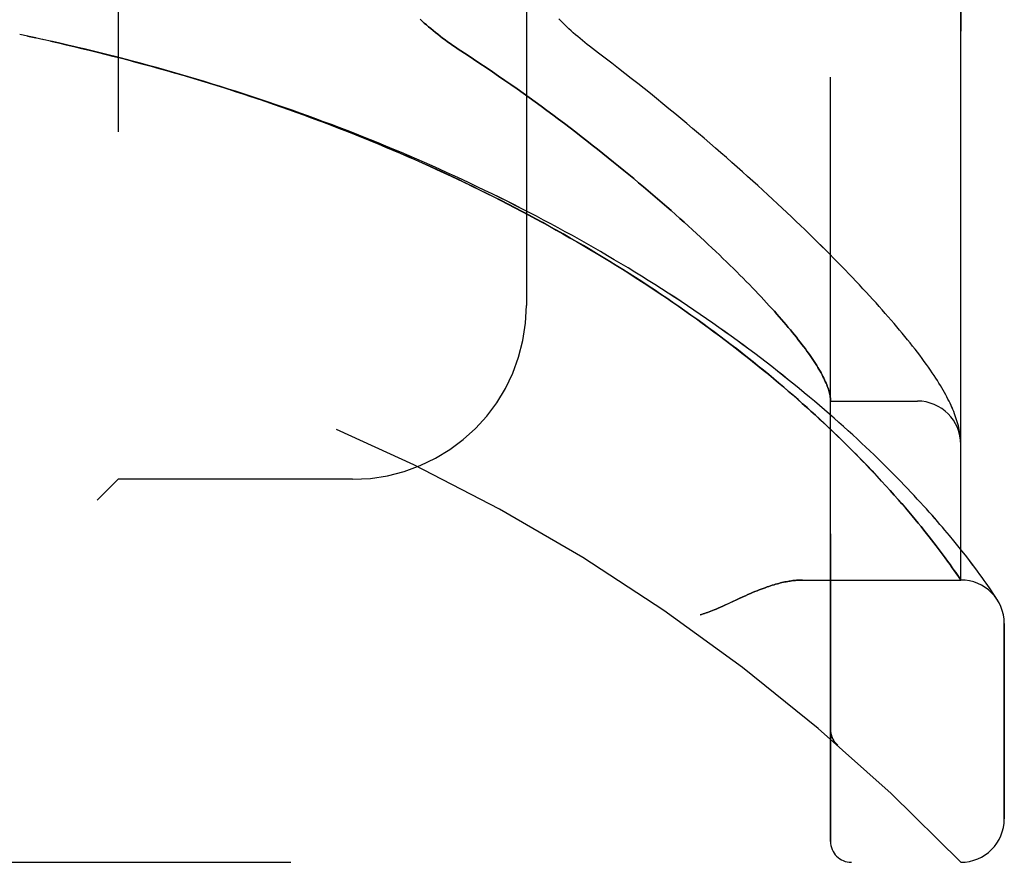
# Model space of a CAD drawing. Header units: inches. Extents: x 0 to 200, y 0 to 129.
# Tile 251 of 256: x 108.09 to 109.51, y 54.46 to 55.67. Entities that reach past the tile are written whole.
import ezdxf

# ---------------------------------------------------------------- set-up
doc = ezdxf.new("R2010")
doc.units = ezdxf.units.IN
doc.header["$LTSCALE"] = 11
doc.header["$MEASUREMENT"] = 0
doc.linetypes.add('HIDDEN', pattern=[0.2, 0.1, -0.1])
doc.layers.add('LEFTHAND_DOOR_ASSEMBLY', color=7, linetype='CONTINUOUS')
doc.layers.add('RIGHTHAND_DOOR_ASSEMBLY', color=7, linetype='CONTINUOUS')

msp = doc.modelspace()

# ---------------------------------------------------------------- linework, layer by layer
at = {"layer": 'LEFTHAND_DOOR_ASSEMBLY', "color": 8, "linetype": 'HIDDEN'}
for p, q in [((109.2554, 54.4896), (109.2554, 57.1321)), ((109.4429, 54.8658), (109.4429, 56.7558)), ((108.2304, 56.6108), (108.2304, 55.0108)), ((108.8179, 56.3608), (108.8179, 55.2608)), ((108.1004, 55.6484), (108.0889, 55.6508)), ((108.112, 55.6459), (108.1001, 55.6484)), ((108.1236, 55.6434), (108.1112, 55.6461)), ((109.2554, 55.1233), (109.3804, 55.1233)), ((109.4421, 55.0731), (109.442, 55.0742)), ((109.4422, 55.0724), (109.4421, 55.0731)), ((109.4423, 55.0717), (109.4422, 55.0724)), ((109.4425, 55.07), (109.4424, 55.0707)), ((109.4425, 55.0694), (109.4425, 55.07)), ((109.4426, 55.0687), (109.4425, 55.0694)), ((109.4427, 55.068), (109.4426, 55.0687)), ((109.3043, 55.0343), (109.2965, 55.0423)), ((109.3117, 55.0265), (109.3043, 55.0343)), ((108.2304, 55.0108), (108.2004, 54.9808)), ((108.5679, 55.0108), (108.2304, 55.0108)), ((109.3289, 55.0082), (109.3223, 55.0153)), ((109.3352, 55.0012), (109.3289, 55.0082)), ((109.3413, 54.9945), (109.3352, 55.0012)), ((109.3471, 54.988), (109.3413, 54.9945)), ((109.3527, 54.9817), (109.3471, 54.988)), ((109.358, 54.9756), (109.3527, 54.9817)), ((109.3631, 54.9696), (109.358, 54.9756)), ((109.368, 54.9639), (109.3631, 54.9696)), ((109.3727, 54.9583), (109.368, 54.9639)), ((109.3772, 54.9529), (109.3727, 54.9583)), ((109.3815, 54.9476), (109.3772, 54.9529)), ((109.3857, 54.9426), (109.3815, 54.9476)), ((109.3897, 54.9376), (109.3857, 54.9426)), ((109.3935, 54.9328), (109.3897, 54.9376)), ((109.3971, 54.9282), (109.3935, 54.9328)), ((109.4006, 54.9237), (109.3971, 54.9282)), ((109.404, 54.9194), (109.4006, 54.9237)), ((109.4073, 54.9152), (109.404, 54.9194)), ((109.4329, 54.9221), (109.4266, 54.9297)), ((109.4388, 54.9148), (109.4329, 54.9221)), ((109.4119, 54.9091), (109.4073, 54.9152)), ((109.4162, 54.9034), (109.4119, 54.9091)), ((109.4443, 54.9079), (109.4388, 54.9148)), ((109.4494, 54.9014), (109.4443, 54.9079)), ((109.4202, 54.8979), (109.4162, 54.9034)), ((109.4239, 54.8928), (109.4202, 54.8979)), ((109.4274, 54.888), (109.4239, 54.8928)), ((109.4542, 54.8952), (109.4494, 54.9014)), ((109.4587, 54.8894), (109.4542, 54.8952)), ((109.4306, 54.8835), (109.4274, 54.888)), ((109.4335, 54.8794), (109.4306, 54.8835)), ((109.4368, 54.8747), (109.4335, 54.8794)), ((109.4628, 54.8839), (109.4587, 54.8894)), ((109.4667, 54.8787), (109.4628, 54.8839)), ((109.4702, 54.8739), (109.4667, 54.8787)), ((109.2149, 54.8658), (109.4429, 54.8658)), ((109.4394, 54.8709), (109.4368, 54.8747)), ((109.4423, 54.8668), (109.4394, 54.8709)), ((109.4735, 54.8693), (109.4702, 54.8739)), ((109.4764, 54.8652), (109.4735, 54.8693)), ((109.4792, 54.8613), (109.4764, 54.8652)), ((109.4816, 54.8578), (109.4792, 54.8613)), ((109.4839, 54.8545), (109.4816, 54.8578)), ((109.4868, 54.8502), (109.4839, 54.8545)), ((109.4893, 54.8466), (109.4868, 54.8502)), ((109.4913, 54.8436), (109.4893, 54.8466)), ((109.4933, 54.8405), (109.4913, 54.8436)), ((109.5054, 54.5221), (109.5054, 54.8033)), ((109.2554, 54.6509), (109.2554, 54.6463)), ((109.2655, 54.6284), (109.2657, 54.6282)), ((107.3792, 54.4596), (109.4429, 54.4596))]:
    msp.add_line(p, q, dxfattribs=at)
for points in [[(108.6651, 55.6728), (108.668, 55.6701), (108.671, 55.6674), (108.674, 55.6647), (108.6771, 55.662), (108.6803, 55.6593), (108.6836, 55.6566), (108.6869, 55.6539), (108.6903, 55.6512), (108.6938, 55.6485), (108.6973, 55.6458), (108.7009, 55.6431), (108.7045, 55.6404), (108.7082, 55.6378), (108.712, 55.6351), (108.7158, 55.6325), (108.7197, 55.6299), (108.7328, 55.6214)], [(108.9217, 55.6241), (108.9088, 55.634), (108.9053, 55.6367), (108.9019, 55.6394), (108.8985, 55.6422), (108.8951, 55.645), (108.8918, 55.6478), (108.8885, 55.6506), (108.8853, 55.6534), (108.8821, 55.6563), (108.879, 55.6591), (108.876, 55.662), (108.873, 55.6649), (108.8701, 55.6677), (108.8672, 55.6706), (108.8644, 55.6735)], [(109.4266, 54.9297), (109.4233, 54.9336), (109.42, 54.9376), (109.4165, 54.9417), (109.4129, 54.9459), (109.4092, 54.9502), (109.4054, 54.9546), (109.4015, 54.959), (109.3975, 54.9635), (109.3933, 54.9681), (109.3891, 54.9728), (109.3848, 54.9775), (109.3803, 54.9824), (109.3758, 54.9873), (109.3711, 54.9923), (109.3663, 54.9973), (109.3614, 55.0025), (109.3564, 55.0077), (109.3513, 55.0129), (109.346, 55.0182), (109.3407, 55.0236), (109.3352, 55.0291), (109.3296, 55.0346), (109.3239, 55.0402), (109.3181, 55.0458), (109.3122, 55.0515), (109.3061, 55.0572), (109.3, 55.063), (109.2937, 55.0689), (109.2873, 55.0747), (109.2808, 55.0806), (109.2742, 55.0866), (109.2675, 55.0926), (109.2607, 55.0986), (109.2538, 55.1047), (109.2468, 55.1108), (109.2397, 55.1169), (109.2324, 55.1231), (109.2251, 55.1292), (109.2176, 55.1354), (109.2101, 55.1416), (109.2025, 55.1479), (109.1947, 55.1541), (109.1869, 55.1604), (109.179, 55.1666), (109.171, 55.1729), (109.1629, 55.1792), (109.1547, 55.1854), (109.1464, 55.1917), (109.138, 55.198), (109.1295, 55.2043), (109.121, 55.2105), (109.1124, 55.2168), (109.1036, 55.2231), (109.0948, 55.2293), (109.086, 55.2356), (109.077, 55.2418), (109.068, 55.248), (109.0589, 55.2542), (109.0497, 55.2604), (109.0405, 55.2665), (109.0312, 55.2727), (109.0218, 55.2788), (109.0123, 55.2849), (109.0028, 55.2909), (108.9932, 55.297), (108.9836, 55.303), (108.9739, 55.309), (108.9641, 55.3149), (108.9543, 55.3209), (108.9444, 55.3268), (108.9345, 55.3326), (108.9245, 55.3385), (108.9144, 55.3442), (108.9043, 55.35), (108.8942, 55.3557), (108.884, 55.3614), (108.8737, 55.3671), (108.8634, 55.3727), (108.8531, 55.3783), (108.8427, 55.3838), (108.8322, 55.3893), (108.8218, 55.3948), (108.8112, 55.4002), (108.8007, 55.4056), (108.7901, 55.4109), (108.7794, 55.4162), (108.7688, 55.4214), (108.7581, 55.4266), (108.7473, 55.4318), (108.7365, 55.4369), (108.7257, 55.442), (108.7149, 55.447), (108.704, 55.452), (108.6931, 55.4569), (108.6821, 55.4618), (108.6711, 55.4667), (108.6601, 55.4715), (108.6491, 55.4762), (108.6381, 55.4809), (108.627, 55.4856), (108.6159, 55.4902), (108.6047, 55.4948), (108.5936, 55.4993), (108.5824, 55.5037), (108.5712, 55.5082), (108.56, 55.5125), (108.5487, 55.5169), (108.5375, 55.5212), (108.5262, 55.5254), (108.5149, 55.5296), (108.5036, 55.5337), (108.4922, 55.5378), (108.4809, 55.5418), (108.4695, 55.5458), (108.4581, 55.5498), (108.4467, 55.5537), (108.4353, 55.5575), (108.4239, 55.5613), (108.4124, 55.5651), (108.401, 55.5688), (108.3895, 55.5724), (108.378, 55.576), (108.3665, 55.5796), (108.355, 55.5831), (108.3435, 55.5866), (108.332, 55.59), (108.3204, 55.5934), (108.3089, 55.5967), (108.2974, 55.6), (108.2858, 55.6032), (108.2743, 55.6064), (108.2627, 55.6095), (108.2511, 55.6126), (108.2395, 55.6156), (108.228, 55.6186), (108.2164, 55.6215), (108.2048, 55.6244), (108.1932, 55.6273), (108.1816, 55.6301), (108.17, 55.6328), (108.1584, 55.6355), (108.1468, 55.6382), (108.1352, 55.6408), (108.1223, 55.6436)], [(109.2965, 55.0423), (109.2924, 55.0464), (109.2882, 55.0507), (109.2839, 55.055), (109.2795, 55.0594), (109.275, 55.0638), (109.2703, 55.0684), (109.2655, 55.073), (109.2606, 55.0777), (109.2556, 55.0826), (109.2503, 55.0875), (109.245, 55.0926), (109.2394, 55.0977), (109.2336, 55.103), (109.2277, 55.1084), (109.2216, 55.114), (109.2152, 55.1196), (109.2087, 55.1254), (109.202, 55.1313), (109.1952, 55.1372), (109.1882, 55.1432), (109.1811, 55.1493), (109.1738, 55.1554), (109.1665, 55.1615), (109.159, 55.1676), (109.1515, 55.1737), (109.1439, 55.1799), (109.1362, 55.186), (109.1284, 55.1921), (109.1205, 55.1983), (109.1126, 55.2044), (109.1045, 55.2106), (109.0964, 55.2167), (109.0882, 55.2228), (109.0799, 55.2289), (109.0715, 55.2351), (109.0631, 55.2411), (109.0546, 55.2472), (109.046, 55.2533), (109.0373, 55.2593), (109.0286, 55.2654), (109.0198, 55.2714), (109.0109, 55.2774), (109.002, 55.2833), (108.993, 55.2893), (108.984, 55.2952), (108.9749, 55.3011), (108.9657, 55.3069), (108.9564, 55.3127), (108.9472, 55.3185), (108.9378, 55.3243), (108.9284, 55.33), (108.9189, 55.3358), (108.9094, 55.3414), (108.8999, 55.3471), (108.8903, 55.3527), (108.8806, 55.3582), (108.8709, 55.3638), (108.8611, 55.3693), (108.8513, 55.3747), (108.8415, 55.3801), (108.8316, 55.3855), (108.8217, 55.3908), (108.8117, 55.3961), (108.8017, 55.4014), (108.7916, 55.4066), (108.7815, 55.4118), (108.7714, 55.4169), (108.7612, 55.422), (108.751, 55.4271), (108.7408, 55.4321), (108.7305, 55.4371), (108.7202, 55.442), (108.7099, 55.4469), (108.6995, 55.4517), (108.6891, 55.4565), (108.6787, 55.4612), (108.6682, 55.4659), (108.6577, 55.4706), (108.6472, 55.4752), (108.6367, 55.4798), (108.6261, 55.4843), (108.6155, 55.4888), (108.6049, 55.4932), (108.5943, 55.4976), (108.5836, 55.502), (108.5729, 55.5063), (108.5622, 55.5105), (108.5515, 55.5147), (108.5407, 55.5189), (108.5299, 55.523), (108.5192, 55.5271), (108.5083, 55.5311), (108.4975, 55.5351), (108.4867, 55.539), (108.4758, 55.5429), (108.4649, 55.5468), (108.454, 55.5506), (108.4431, 55.5543), (108.4322, 55.558), (108.4212, 55.5617), (108.4103, 55.5653), (108.3993, 55.5689), (108.3883, 55.5724), (108.3774, 55.5759), (108.3664, 55.5793), (108.3553, 55.5827), (108.3443, 55.5861), (108.3333, 55.5894), (108.3222, 55.5926), (108.3112, 55.5958), (108.3001, 55.599), (108.2891, 55.6021), (108.278, 55.6052), (108.2669, 55.6082), (108.2558, 55.6112), (108.2447, 55.6142), (108.2336, 55.6171), (108.2225, 55.6199), (108.2114, 55.6227), (108.2003, 55.6255), (108.1891, 55.6282), (108.178, 55.6309), (108.1669, 55.6335), (108.1557, 55.6361), (108.1446, 55.6387), (108.1335, 55.6412)], [(108.7328, 55.6214), (108.7419, 55.6154), (108.751, 55.6093), (108.76, 55.6032), (108.769, 55.5971), (108.7779, 55.591), (108.7868, 55.5848), (108.7957, 55.5787), (108.8045, 55.5725), (108.8132, 55.5663), (108.8219, 55.5601), (108.8305, 55.5538), (108.839, 55.5476), (108.8475, 55.5414), (108.8559, 55.5351), (108.8642, 55.5289), (108.8725, 55.5227), (108.8807, 55.5165), (108.8888, 55.5103), (108.8968, 55.5041), (108.9047, 55.4979), (108.9126, 55.4918), (108.9203, 55.4857), (108.928, 55.4795), (108.9356, 55.4735), (108.9431, 55.4674), (108.9505, 55.4614), (108.9579, 55.4554), (108.9651, 55.4494), (108.9723, 55.4435), (108.9793, 55.4376), (108.9863, 55.4317), (108.9932, 55.4259), (108.9999, 55.4201), (109.0066, 55.4143), (109.0132, 55.4086), (109.0197, 55.403), (109.0261, 55.3974), (109.0324, 55.3918), (109.0386, 55.3863), (109.0447, 55.3808), (109.0507, 55.3754), (109.0567, 55.37), (109.0625, 55.3646), (109.0682, 55.3594), (109.0739, 55.3541), (109.0794, 55.3489), (109.0849, 55.3438), (109.0902, 55.3387), (109.0955, 55.3337), (109.1007, 55.3287), (109.1057, 55.3238), (109.1107, 55.3189), (109.1156, 55.3141), (109.1204, 55.3094), (109.1251, 55.3047), (109.1298, 55.3), (109.1343, 55.2954), (109.1387, 55.2909), (109.1431, 55.2864), (109.1473, 55.282), (109.1515, 55.2776), (109.1556, 55.2733), (109.1596, 55.269), (109.1635, 55.2648), (109.1673, 55.2606), (109.171, 55.2565), (109.1746, 55.2525), (109.1782, 55.2485), (109.1817, 55.2446), (109.185, 55.2407), (109.1883, 55.2369), (109.1916, 55.2331), (109.1947, 55.2294), (109.1977, 55.2257), (109.2007, 55.2221), (109.2036, 55.2186), (109.2064, 55.2151), (109.2091, 55.2116), (109.2117, 55.2082), (109.2143, 55.2049), (109.2168, 55.2016), (109.2192, 55.1984), (109.2215, 55.1952), (109.2237, 55.1921), (109.2259, 55.1891), (109.2279, 55.186), (109.2299, 55.1831), (109.2319, 55.1802), (109.2337, 55.1773), (109.2355, 55.1745), (109.2372, 55.1718), (109.2388, 55.1691), (109.2403, 55.1664), (109.2418, 55.1638), (109.2432, 55.1613), (109.2445, 55.1588), (109.2457, 55.1563), (109.2469, 55.1539), (109.2479, 55.1516), (109.249, 55.1493), (109.2499, 55.1471), (109.2508, 55.1449), (109.2515, 55.1427), (109.2523, 55.1406), (109.2529, 55.1386), (109.2535, 55.1366), (109.254, 55.1347), (109.2544, 55.1328), (109.2547, 55.1309), (109.255, 55.1291), (109.2552, 55.1274)], [(109.442, 55.0742), (109.4416, 55.0768), (109.4411, 55.0795), (109.4406, 55.0823), (109.44, 55.0851), (109.4393, 55.0879), (109.4386, 55.0907), (109.4377, 55.0936), (109.4368, 55.0965), (109.4359, 55.0994), (109.4349, 55.1023), (109.4338, 55.1052), (109.4326, 55.1082), (109.4314, 55.1111), (109.4302, 55.1141), (109.4288, 55.1171), (109.4274, 55.1201), (109.4259, 55.1232), (109.4244, 55.1262), (109.4228, 55.1294), (109.4211, 55.1325), (109.4193, 55.1357), (109.4174, 55.139), (109.4155, 55.1423), (109.4135, 55.1457), (109.4114, 55.1492), (109.4091, 55.1528), (109.4068, 55.1564), (109.4044, 55.1601), (109.4018, 55.164), (109.3991, 55.1679), (109.3963, 55.172), (109.3933, 55.1762), (109.3902, 55.1804), (109.3871, 55.1848), (109.3838, 55.1892), (109.3804, 55.1936), (109.377, 55.1981), (109.3734, 55.2026), (109.3699, 55.2071), (109.3662, 55.2117), (109.3625, 55.2163), (109.3587, 55.2209), (109.3548, 55.2256), (109.3509, 55.2303), (109.3468, 55.235), (109.3427, 55.2398), (109.3385, 55.2447), (109.3342, 55.2496), (109.3299, 55.2545), (109.3255, 55.2595), (109.3209, 55.2645), (109.3163, 55.2696), (109.3116, 55.2747), (109.3069, 55.2799), (109.302, 55.2851), (109.2971, 55.2904), (109.292, 55.2958), (109.2869, 55.3012), (109.2817, 55.3066), (109.2764, 55.3121), (109.271, 55.3176), (109.2655, 55.3233), (109.2599, 55.3289), (109.2543, 55.3346), (109.2485, 55.3404), (109.2427, 55.3462), (109.2367, 55.3521), (109.2307, 55.358), (109.2245, 55.364), (109.2183, 55.3701), (109.212, 55.3762), (109.2056, 55.3823), (109.1991, 55.3885), (109.1925, 55.3948), (109.1858, 55.4011), (109.179, 55.4074), (109.1721, 55.4138), (109.1651, 55.4203), (109.158, 55.4268), (109.1508, 55.4334), (109.1435, 55.44), (109.1361, 55.4466), (109.1286, 55.4533), (109.1211, 55.4601), (109.1134, 55.4669), (109.1056, 55.4737), (109.0977, 55.4806), (109.0898, 55.4875), (109.0817, 55.4945), (109.0736, 55.5015), (109.0654, 55.5085), (109.057, 55.5156), (109.0486, 55.5227), (109.0401, 55.5298), (109.0315, 55.537), (109.0228, 55.5441), (109.014, 55.5513), (109.0051, 55.5586), (108.9962, 55.5658), (108.9871, 55.5731), (108.978, 55.5804), (108.9688, 55.5876), (108.9596, 55.5949), (108.9502, 55.6022), (108.9408, 55.6095), (108.9313, 55.6168), (108.9217, 55.6241)], [(109.2552, 55.1274), (109.2553, 55.1269), (109.2553, 55.1264), (109.2554, 55.126), (109.2554, 55.1256), (109.2554, 55.1252), (109.2554, 55.1249), (109.2554, 55.1246), (109.2554, 55.1243)], [(109.4424, 55.0707), (109.4424, 55.071), (109.4423, 55.0717)], [(109.4427, 55.067), (109.4427, 55.0673), (109.4427, 55.068)], [(109.4429, 55.0619), (109.4429, 55.0622), (109.4429, 55.0626), (109.4429, 55.063), (109.4429, 55.0633), (109.4429, 55.0637), (109.4429, 55.0641), (109.4429, 55.0645), (109.4429, 55.0648), (109.4428, 55.0652), (109.4428, 55.0655), (109.4428, 55.0659), (109.4428, 55.0663), (109.4427, 55.067)], [(109.3223, 55.0153), (109.3188, 55.019), (109.3117, 55.0265)], [(109.2149, 54.8658), (109.2133, 54.8658), (109.2117, 54.8658), (109.2101, 54.8657), (109.2084, 54.8656), (109.2067, 54.8655), (109.205, 54.8653), (109.2032, 54.8652), (109.2014, 54.8649), (109.1995, 54.8647), (109.1976, 54.8644), (109.1957, 54.8641), (109.1938, 54.8638), (109.1918, 54.8634), (109.1897, 54.863), (109.1877, 54.8626), (109.1855, 54.8621), (109.1834, 54.8616), (109.1811, 54.861), (109.1789, 54.8604), (109.1765, 54.8597), (109.1742, 54.8591), (109.1717, 54.8583), (109.1692, 54.8575), (109.1667, 54.8567), (109.1641, 54.8558), (109.1614, 54.8548), (109.1586, 54.8538), (109.1557, 54.8527), (109.1528, 54.8516), (109.1498, 54.8504), (109.1467, 54.8491), (109.1434, 54.8478), (109.1401, 54.8463), (109.1366, 54.8448), (109.1329, 54.8432), (109.1291, 54.8415), (109.1251, 54.8396), (109.1081, 54.8317)], [(109.4429, 54.8658), (109.4429, 54.8658), (109.4423, 54.8668)], [(109.4954, 54.8373), (109.4954, 54.8373), (109.4953, 54.8374), (109.4933, 54.8405)], [(109.1081, 54.8317), (109.1042, 54.8299), (109.1006, 54.8283), (109.0972, 54.8267), (109.094, 54.8253), (109.091, 54.8241), (109.0882, 54.8229), (109.0856, 54.8218), (109.0831, 54.8209), (109.0807, 54.82), (109.0785, 54.8192), (109.0763, 54.8184), (109.0741, 54.8177), (109.072, 54.817), (109.07, 54.8164), (109.0679, 54.8158)], [(109.2554, 54.6506), (109.2554, 54.6502), (109.2554, 54.6496), (109.2555, 54.649), (109.2555, 54.6484), (109.2556, 54.6478), (109.2556, 54.6472), (109.2557, 54.6466), (109.2558, 54.6459), (109.2559, 54.6453), (109.2561, 54.6447), (109.2562, 54.6441), (109.2563, 54.6435), (109.2565, 54.6429), (109.2566, 54.6424), (109.2568, 54.6418), (109.257, 54.6412), (109.2572, 54.6406), (109.2574, 54.6401)], [(109.2574, 54.6401), (109.2577, 54.6395), (109.2579, 54.6389), (109.2582, 54.6383), (109.2584, 54.6378), (109.2587, 54.6372), (109.259, 54.6367), (109.2593, 54.6361), (109.2596, 54.6356), (109.2599, 54.6351), (109.2602, 54.6346), (109.2606, 54.634), (109.2609, 54.6335), (109.2613, 54.6331), (109.2616, 54.6326)], [(109.2657, 54.6282), (109.2655, 54.6284), (109.2653, 54.6286), (109.265, 54.6288), (109.2648, 54.6291), (109.2646, 54.6293), (109.2644, 54.6295), (109.2642, 54.6297), (109.2639, 54.6299), (109.2637, 54.6301), (109.2635, 54.6303), (109.2633, 54.6306), (109.2631, 54.6308), (109.2629, 54.631), (109.2627, 54.6312), (109.2626, 54.6314), (109.2624, 54.6317), (109.2622, 54.6319), (109.262, 54.6321), (109.2618, 54.6323), (109.2616, 54.6326)]]:
    msp.add_lwpolyline(points, dxfattribs=at)
for centre, radius, start, end in [((107.4429, 52.5357), 2.7751, 43.8884, 90), ((108.5679, 55.2608), 0.25, 270, 360), ((109.3804, 55.0608), 0.0625, 0, 90), ((109.4429, 54.8033), 0.0625, 0, 90), ((109.4429, 54.5221), 0.0625, 270, 360), ((109.2854, 54.4896), 0.03, 180, 270)]:
    msp.add_arc(centre, radius, start, end, dxfattribs=at)
at = {"layer": 'RIGHTHAND_DOOR_ASSEMBLY', "color": 8, "linetype": 'HIDDEN'}
for p, q in [((109.2554, 57.1321), (109.2554, 54.4896)), ((109.4429, 56.7558), (109.4429, 54.8658)), ((108.2304, 56.6108), (108.2304, 55.0108)), ((108.8179, 56.3608), (108.8179, 55.2608)), ((108.1004, 55.6484), (108.0889, 55.6508)), ((108.1001, 55.6484), (108.112, 55.6459)), ((108.1236, 55.6434), (108.1112, 55.6461)), ((109.2554, 55.1233), (109.3804, 55.1233)), ((109.4421, 55.0731), (109.442, 55.0742)), ((109.4422, 55.0724), (109.4421, 55.0731)), ((109.4423, 55.0717), (109.4422, 55.0724)), ((109.4425, 55.07), (109.4424, 55.0707)), ((109.4425, 55.0694), (109.4425, 55.07)), ((109.4426, 55.0687), (109.4425, 55.0694)), ((109.4427, 55.068), (109.4426, 55.0687)), ((109.3002, 55.0385), (109.3079, 55.0306)), ((109.3079, 55.0306), (109.3151, 55.0229)), ((109.3151, 55.0229), (109.3221, 55.0155)), ((108.2004, 54.9808), (108.2304, 55.0108)), ((108.5679, 55.0108), (108.2304, 55.0108)), ((109.3221, 55.0155), (109.3288, 55.0083)), ((109.3288, 55.0083), (109.3351, 55.0014)), ((109.3351, 55.0014), (109.3412, 54.9946)), ((109.3412, 54.9946), (109.347, 54.9881)), ((109.347, 54.9881), (109.3526, 54.9818)), ((109.3526, 54.9818), (109.3579, 54.9757)), ((109.3579, 54.9757), (109.3631, 54.9697)), ((109.3631, 54.9697), (109.368, 54.9639)), ((109.368, 54.9639), (109.3727, 54.9584)), ((109.3727, 54.9584), (109.3772, 54.9529)), ((109.3772, 54.9529), (109.3815, 54.9477)), ((109.3815, 54.9477), (109.3857, 54.9426)), ((109.3857, 54.9426), (109.3896, 54.9377)), ((109.3896, 54.9377), (109.3935, 54.9329)), ((109.3935, 54.9329), (109.3971, 54.9282)), ((109.3971, 54.9282), (109.4006, 54.9237)), ((109.4006, 54.9237), (109.404, 54.9194)), ((109.404, 54.9194), (109.4073, 54.9152)), ((109.4329, 54.9221), (109.4266, 54.9297)), ((109.4388, 54.9148), (109.4329, 54.9221)), ((109.4073, 54.9152), (109.4119, 54.9091)), ((109.4119, 54.9091), (109.4162, 54.9034)), ((109.4443, 54.9079), (109.4388, 54.9148)), ((109.4495, 54.9014), (109.4443, 54.9079)), ((109.4162, 54.9034), (109.4202, 54.8979)), ((109.4202, 54.8979), (109.4239, 54.8928)), ((109.4239, 54.8928), (109.4274, 54.888)), ((109.4542, 54.8952), (109.4495, 54.9014)), ((109.4587, 54.8893), (109.4542, 54.8952)), ((109.4274, 54.888), (109.4306, 54.8835)), ((109.4306, 54.8835), (109.4335, 54.8794)), ((109.4628, 54.8838), (109.4587, 54.8893)), ((109.4667, 54.8787), (109.4628, 54.8838)), ((109.4702, 54.8738), (109.4667, 54.8787)), ((109.2149, 54.8658), (109.4429, 54.8658)), ((109.4735, 54.8693), (109.4702, 54.8738)), ((109.4764, 54.8652), (109.4735, 54.8693)), ((109.4792, 54.8613), (109.4764, 54.8652)), ((109.4816, 54.8578), (109.4792, 54.8613)), ((109.4839, 54.8545), (109.4816, 54.8578)), ((109.4868, 54.8502), (109.4839, 54.8545)), ((109.4893, 54.8466), (109.4868, 54.8502)), ((109.4913, 54.8436), (109.4893, 54.8466)), ((109.4933, 54.8405), (109.4913, 54.8436)), ((109.4954, 54.8373), (109.4933, 54.8405)), ((109.4951, 54.8378), (109.4957, 54.8368)), ((109.4954, 54.8373), (109.4953, 54.8374)), ((109.4957, 54.8368), (109.4954, 54.8373)), ((109.5054, 54.8033), (109.5054, 54.5221)), ((109.2554, 54.6509), (109.2554, 54.6463)), ((109.2655, 54.6284), (109.2657, 54.6282)), ((107.3792, 54.4596), (109.4429, 54.4596))]:
    msp.add_line(p, q, dxfattribs=at)
for points in [[(108.7328, 55.6214), (108.7197, 55.6299), (108.7158, 55.6325), (108.712, 55.6351), (108.7082, 55.6378), (108.7045, 55.6404), (108.7009, 55.6431), (108.6973, 55.6458), (108.6938, 55.6485), (108.6903, 55.6512), (108.6869, 55.6539), (108.6836, 55.6566), (108.6803, 55.6593), (108.6771, 55.662), (108.674, 55.6647), (108.671, 55.6674), (108.668, 55.6701), (108.6651, 55.6728)], [(108.9217, 55.6241), (108.9088, 55.634), (108.9053, 55.6367), (108.9018, 55.6394), (108.8984, 55.6422), (108.8951, 55.645), (108.8918, 55.6478), (108.8885, 55.6506), (108.8853, 55.6534), (108.8821, 55.6563), (108.879, 55.6591), (108.876, 55.662), (108.873, 55.6649), (108.8701, 55.6677), (108.8672, 55.6706), (108.8644, 55.6735)], [(109.4266, 54.9297), (109.4234, 54.9336), (109.42, 54.9376), (109.4165, 54.9417), (109.4129, 54.9459), (109.4092, 54.9502), (109.4054, 54.9545), (109.4015, 54.959), (109.3975, 54.9635), (109.3934, 54.9681), (109.3891, 54.9728), (109.3848, 54.9775), (109.3803, 54.9824), (109.3758, 54.9873), (109.3711, 54.9923), (109.3663, 54.9973), (109.3614, 55.0024), (109.3564, 55.0076), (109.3513, 55.0129), (109.346, 55.0182), (109.3407, 55.0236), (109.3352, 55.0291), (109.3296, 55.0346), (109.3239, 55.0402), (109.3181, 55.0458), (109.3122, 55.0515), (109.3061, 55.0572), (109.3, 55.063), (109.2937, 55.0688), (109.2873, 55.0747), (109.2809, 55.0806), (109.2743, 55.0866), (109.2676, 55.0926), (109.2608, 55.0986), (109.2538, 55.1047), (109.2468, 55.1108), (109.2397, 55.1169), (109.2324, 55.123), (109.2251, 55.1292), (109.2177, 55.1354), (109.2101, 55.1416), (109.2025, 55.1479), (109.1947, 55.1541), (109.1869, 55.1603), (109.179, 55.1666), (109.171, 55.1729), (109.1629, 55.1791), (109.1547, 55.1854), (109.1464, 55.1917), (109.138, 55.198), (109.1296, 55.2042), (109.121, 55.2105), (109.1124, 55.2168), (109.1037, 55.223), (109.0949, 55.2293), (109.086, 55.2355), (109.077, 55.2418), (109.068, 55.248), (109.0589, 55.2542), (109.0497, 55.2603), (109.0405, 55.2665), (109.0312, 55.2726), (109.0218, 55.2788), (109.0123, 55.2849), (109.0028, 55.2909), (108.9932, 55.297), (108.9836, 55.303), (108.9739, 55.309), (108.9641, 55.3149), (108.9543, 55.3208), (108.9444, 55.3267), (108.9345, 55.3326), (108.9245, 55.3384), (108.9144, 55.3442), (108.9043, 55.35), (108.8942, 55.3557), (108.884, 55.3614), (108.8737, 55.3671), (108.8634, 55.3727), (108.8531, 55.3783), (108.8427, 55.3838), (108.8323, 55.3893), (108.8218, 55.3948), (108.8113, 55.4002), (108.8007, 55.4055), (108.7901, 55.4109), (108.7795, 55.4162), (108.7688, 55.4214), (108.7581, 55.4266), (108.7473, 55.4318), (108.7365, 55.4369), (108.7257, 55.442), (108.7149, 55.447), (108.704, 55.452), (108.6931, 55.4569), (108.6821, 55.4618), (108.6712, 55.4667), (108.6602, 55.4715), (108.6491, 55.4762), (108.6381, 55.4809), (108.627, 55.4856), (108.6159, 55.4902), (108.6048, 55.4947), (108.5936, 55.4993), (108.5824, 55.5037), (108.5712, 55.5082), (108.56, 55.5125), (108.5487, 55.5169), (108.5375, 55.5211), (108.5262, 55.5254), (108.5149, 55.5296), (108.5036, 55.5337), (108.4922, 55.5378), (108.4809, 55.5418), (108.4695, 55.5458), (108.4581, 55.5498), (108.4467, 55.5537), (108.4353, 55.5575), (108.4239, 55.5613), (108.4124, 55.5651), (108.401, 55.5688), (108.3895, 55.5724), (108.378, 55.576), (108.3665, 55.5796), (108.355, 55.5831), (108.3435, 55.5866), (108.332, 55.59), (108.3205, 55.5934), (108.3089, 55.5967), (108.2974, 55.6), (108.2858, 55.6032), (108.2743, 55.6064), (108.2627, 55.6095), (108.2511, 55.6126), (108.2396, 55.6156), (108.228, 55.6186), (108.2164, 55.6215), (108.2048, 55.6244), (108.1932, 55.6273), (108.1816, 55.6301), (108.17, 55.6328), (108.1584, 55.6355), (108.1468, 55.6382), (108.1352, 55.6408), (108.1223, 55.6436)], [(108.1334, 55.6412), (108.1446, 55.6387), (108.1557, 55.6361), (108.1668, 55.6335), (108.178, 55.6309), (108.1891, 55.6282), (108.2002, 55.6255), (108.2113, 55.6227), (108.2224, 55.6199), (108.2335, 55.6171), (108.2446, 55.6142), (108.2557, 55.6112), (108.2668, 55.6083), (108.2779, 55.6052), (108.2889, 55.6021), (108.3, 55.599), (108.311, 55.5959), (108.3221, 55.5927), (108.3331, 55.5894), (108.3441, 55.5861), (108.3552, 55.5828), (108.3662, 55.5794), (108.3772, 55.5759), (108.3882, 55.5725), (108.3991, 55.5689), (108.4101, 55.5654), (108.421, 55.5618), (108.432, 55.5581), (108.4429, 55.5544), (108.4538, 55.5506), (108.4647, 55.5468), (108.4756, 55.543), (108.4864, 55.5391), (108.4973, 55.5352), (108.5081, 55.5312), (108.5189, 55.5272), (108.5297, 55.5231), (108.5404, 55.519), (108.5512, 55.5148), (108.5619, 55.5106), (108.5726, 55.5064), (108.5833, 55.5021), (108.594, 55.4977), (108.6046, 55.4934), (108.6152, 55.4889), (108.6258, 55.4845), (108.6364, 55.4799), (108.6469, 55.4754), (108.6574, 55.4708), (108.6679, 55.4661), (108.6783, 55.4614), (108.6888, 55.4567), (108.6992, 55.4519), (108.7095, 55.447), (108.7198, 55.4422), (108.7301, 55.4372), (108.7404, 55.4323), (108.7506, 55.4273), (108.7608, 55.4222), (108.771, 55.4171), (108.7811, 55.412), (108.7912, 55.4068), (108.8013, 55.4016), (108.8113, 55.3964), (108.8212, 55.3911), (108.8312, 55.3857), (108.8411, 55.3804), (108.8509, 55.375), (108.8607, 55.3695), (108.8704, 55.364), (108.8801, 55.3585), (108.8898, 55.3529), (108.8994, 55.3473), (108.909, 55.3417), (108.9185, 55.336), (108.9279, 55.3303), (108.9373, 55.3246), (108.9467, 55.3188), (108.956, 55.313), (108.9652, 55.3072), (108.9744, 55.3014), (108.9835, 55.2955), (108.9925, 55.2896), (109.0015, 55.2836), (109.0104, 55.2777), (109.0193, 55.2717), (109.0281, 55.2657), (109.0368, 55.2597), (109.0455, 55.2536), (109.0541, 55.2476), (109.0626, 55.2415), (109.071, 55.2354), (109.0794, 55.2293), (109.0877, 55.2232), (109.0959, 55.2171), (109.104, 55.211), (109.112, 55.2048), (109.12, 55.1987), (109.1279, 55.1925), (109.1357, 55.1864), (109.1434, 55.1803), (109.151, 55.1741), (109.1585, 55.168), (109.166, 55.1619), (109.1733, 55.1558), (109.1806, 55.1497), (109.1877, 55.1436), (109.1947, 55.1376), (109.2016, 55.1317), (109.2083, 55.1258), (109.2148, 55.12), (109.2212, 55.1143), (109.2273, 55.1088), (109.2333, 55.1034), (109.239, 55.098), (109.2446, 55.0929), (109.25, 55.0878), (109.2553, 55.0829), (109.2603, 55.078), (109.2653, 55.0733), (109.2701, 55.0686), (109.2747, 55.0641), (109.2793, 55.0596), (109.2837, 55.0552), (109.288, 55.0509), (109.2922, 55.0467), (109.2963, 55.0425), (109.3002, 55.0385)], [(109.2552, 55.1274), (109.255, 55.1291), (109.2547, 55.1309), (109.2544, 55.1328), (109.254, 55.1347), (109.2535, 55.1366), (109.2529, 55.1386), (109.2523, 55.1406), (109.2515, 55.1427), (109.2508, 55.1449), (109.2499, 55.1471), (109.249, 55.1493), (109.2479, 55.1516), (109.2469, 55.1539), (109.2457, 55.1563), (109.2445, 55.1588), (109.2432, 55.1613), (109.2418, 55.1638), (109.2403, 55.1664), (109.2388, 55.1691), (109.2372, 55.1718), (109.2355, 55.1745), (109.2337, 55.1773), (109.2319, 55.1802), (109.2299, 55.1831), (109.2279, 55.186), (109.2259, 55.1891), (109.2237, 55.1921), (109.2215, 55.1952), (109.2192, 55.1984), (109.2168, 55.2016), (109.2143, 55.2049), (109.2117, 55.2082), (109.2091, 55.2116), (109.2064, 55.2151), (109.2036, 55.2186), (109.2007, 55.2221), (109.1977, 55.2257), (109.1947, 55.2294), (109.1916, 55.2331), (109.1883, 55.2369), (109.185, 55.2407), (109.1817, 55.2446), (109.1782, 55.2485), (109.1746, 55.2525), (109.171, 55.2565), (109.1673, 55.2606), (109.1635, 55.2648), (109.1596, 55.269), (109.1556, 55.2733), (109.1515, 55.2776), (109.1473, 55.282), (109.1431, 55.2864), (109.1387, 55.2909), (109.1343, 55.2954), (109.1298, 55.3), (109.1251, 55.3047), (109.1204, 55.3094), (109.1156, 55.3141), (109.1107, 55.3189), (109.1057, 55.3238), (109.1007, 55.3287), (109.0955, 55.3337), (109.0902, 55.3387), (109.0849, 55.3438), (109.0794, 55.3489), (109.0739, 55.3541), (109.0682, 55.3594), (109.0625, 55.3646), (109.0567, 55.37), (109.0507, 55.3754), (109.0447, 55.3808), (109.0386, 55.3863), (109.0324, 55.3918), (109.0261, 55.3974), (109.0197, 55.403), (109.0132, 55.4086), (109.0066, 55.4143), (108.9999, 55.4201), (108.9932, 55.4259), (108.9863, 55.4317), (108.9793, 55.4376), (108.9723, 55.4435), (108.9651, 55.4494), (108.9579, 55.4554), (108.9505, 55.4614), (108.9431, 55.4674), (108.9356, 55.4735), (108.928, 55.4795), (108.9203, 55.4857), (108.9126, 55.4918), (108.9047, 55.4979), (108.8968, 55.5041), (108.8888, 55.5103), (108.8807, 55.5165), (108.8725, 55.5227), (108.8642, 55.5289), (108.8559, 55.5351), (108.8475, 55.5414), (108.839, 55.5476), (108.8305, 55.5538), (108.8219, 55.5601), (108.8132, 55.5663), (108.8045, 55.5725), (108.7957, 55.5787), (108.7868, 55.5848), (108.7779, 55.591), (108.769, 55.5971), (108.76, 55.6032), (108.751, 55.6093), (108.7419, 55.6154), (108.7328, 55.6214)], [(109.442, 55.0742), (109.4416, 55.0768), (109.4411, 55.0795), (109.4406, 55.0823), (109.44, 55.0851), (109.4393, 55.0879), (109.4386, 55.0907), (109.4377, 55.0936), (109.4368, 55.0965), (109.4359, 55.0994), (109.4349, 55.1023), (109.4338, 55.1052), (109.4326, 55.1082), (109.4314, 55.1111), (109.4301, 55.1141), (109.4288, 55.1171), (109.4274, 55.1201), (109.4259, 55.1232), (109.4244, 55.1262), (109.4228, 55.1294), (109.4211, 55.1325), (109.4193, 55.1358), (109.4174, 55.139), (109.4155, 55.1423), (109.4135, 55.1457), (109.4114, 55.1492), (109.4091, 55.1528), (109.4068, 55.1564), (109.4044, 55.1601), (109.4018, 55.164), (109.3991, 55.1679), (109.3963, 55.172), (109.3933, 55.1762), (109.3902, 55.1805), (109.3871, 55.1848), (109.3838, 55.1892), (109.3804, 55.1936), (109.377, 55.1981), (109.3734, 55.2026), (109.3699, 55.2072), (109.3662, 55.2117), (109.3625, 55.2163), (109.3587, 55.2209), (109.3548, 55.2256), (109.3509, 55.2303), (109.3468, 55.235), (109.3427, 55.2398), (109.3385, 55.2447), (109.3342, 55.2496), (109.3299, 55.2545), (109.3254, 55.2595), (109.3209, 55.2645), (109.3163, 55.2696), (109.3116, 55.2747), (109.3069, 55.2799), (109.302, 55.2851), (109.297, 55.2904), (109.292, 55.2958), (109.2869, 55.3012), (109.2817, 55.3066), (109.2764, 55.3121), (109.271, 55.3177), (109.2655, 55.3233), (109.2599, 55.3289), (109.2543, 55.3346), (109.2485, 55.3404), (109.2426, 55.3462), (109.2367, 55.3521), (109.2307, 55.358), (109.2245, 55.364), (109.2183, 55.3701), (109.212, 55.3762), (109.2056, 55.3823), (109.1991, 55.3885), (109.1925, 55.3948), (109.1858, 55.4011), (109.179, 55.4074), (109.1721, 55.4138), (109.1651, 55.4203), (109.158, 55.4268), (109.1508, 55.4334), (109.1435, 55.44), (109.1361, 55.4466), (109.1286, 55.4534), (109.121, 55.4601), (109.1134, 55.4669), (109.1056, 55.4737), (109.0977, 55.4806), (109.0898, 55.4875), (109.0817, 55.4945), (109.0736, 55.5015), (109.0653, 55.5085), (109.057, 55.5156), (109.0486, 55.5227), (109.0401, 55.5298), (109.0315, 55.537), (109.0228, 55.5441), (109.014, 55.5513), (109.0051, 55.5586), (108.9962, 55.5658), (108.9871, 55.5731), (108.978, 55.5804), (108.9688, 55.5876), (108.9595, 55.5949), (108.9502, 55.6022), (108.9408, 55.6095), (108.9313, 55.6168), (108.9217, 55.6241)], [(109.2554, 55.1243), (109.2554, 55.1246), (109.2554, 55.1249), (109.2554, 55.1252), (109.2554, 55.1256), (109.2554, 55.126), (109.2553, 55.1264), (109.2553, 55.1269), (109.2552, 55.1274)], [(109.4424, 55.0707), (109.4424, 55.071), (109.4423, 55.0717)], [(109.4427, 55.067), (109.4427, 55.0673), (109.4427, 55.068)], [(109.4429, 55.0619), (109.4429, 55.0622), (109.4429, 55.0626), (109.4429, 55.063), (109.4429, 55.0633), (109.4429, 55.0637), (109.4429, 55.0641), (109.4429, 55.0645), (109.4429, 55.0648), (109.4428, 55.0652), (109.4428, 55.0656), (109.4428, 55.0659), (109.4428, 55.0663), (109.4427, 55.067)], [(109.4335, 54.8794), (109.4369, 54.8746), (109.4376, 54.8736), (109.4429, 54.8658)], [(109.121, 54.8377), (109.1291, 54.8415), (109.1329, 54.8432), (109.1366, 54.8448), (109.1401, 54.8463), (109.1434, 54.8478), (109.1467, 54.8491), (109.1498, 54.8504), (109.1528, 54.8516), (109.1557, 54.8527), (109.1586, 54.8538), (109.1614, 54.8548), (109.1641, 54.8558), (109.1667, 54.8567), (109.1692, 54.8575), (109.1717, 54.8583), (109.1742, 54.8591), (109.1765, 54.8597), (109.1789, 54.8604), (109.1811, 54.861), (109.1833, 54.8616), (109.1855, 54.8621), (109.1876, 54.8626), (109.1897, 54.863), (109.1918, 54.8634), (109.1938, 54.8638), (109.1957, 54.8641), (109.1976, 54.8644), (109.1995, 54.8647), (109.2014, 54.8649), (109.2032, 54.8652), (109.205, 54.8653), (109.2067, 54.8655), (109.2084, 54.8656), (109.2101, 54.8657), (109.2117, 54.8658), (109.2133, 54.8658), (109.2149, 54.8658)], [(109.0679, 54.8158), (109.07, 54.8164), (109.072, 54.817), (109.0741, 54.8177), (109.0763, 54.8184), (109.0785, 54.8192), (109.0807, 54.82), (109.0831, 54.8209), (109.0856, 54.8218), (109.0882, 54.8229), (109.091, 54.8241), (109.094, 54.8253), (109.0972, 54.8267), (109.1006, 54.8283), (109.1042, 54.8299), (109.121, 54.8377)], [(109.2575, 54.6399), (109.2573, 54.6405), (109.2571, 54.6411), (109.2569, 54.6417), (109.2567, 54.6423), (109.2565, 54.6429), (109.2563, 54.6435), (109.2562, 54.6441), (109.2561, 54.6447), (109.2559, 54.6453), (109.2558, 54.6459), (109.2557, 54.6465), (109.2557, 54.6471), (109.2556, 54.6477), (109.2555, 54.6484), (109.2555, 54.649), (109.2554, 54.6496), (109.2554, 54.6502), (109.2554, 54.6506)], [(109.2616, 54.6326), (109.2613, 54.6331), (109.2609, 54.6336), (109.2606, 54.634), (109.2602, 54.6345), (109.2599, 54.635), (109.2596, 54.6356), (109.2593, 54.6361), (109.259, 54.6366), (109.2587, 54.6372), (109.2585, 54.6377), (109.2582, 54.6383), (109.2579, 54.6388), (109.2577, 54.6394), (109.2575, 54.6399)], [(109.2616, 54.6326), (109.2618, 54.6324), (109.262, 54.6321), (109.2622, 54.6319), (109.2624, 54.6317), (109.2625, 54.6314), (109.2627, 54.6312), (109.2629, 54.631), (109.2631, 54.6308), (109.2633, 54.6306), (109.2635, 54.6303), (109.2637, 54.6301), (109.2639, 54.6299), (109.2641, 54.6297), (109.2644, 54.6295), (109.2646, 54.6293), (109.2648, 54.6291), (109.265, 54.6288), (109.2653, 54.6286), (109.2655, 54.6284), (109.2657, 54.6282)]]:
    msp.add_lwpolyline(points, dxfattribs=at)
for centre, radius, start, end in [((107.4429, 52.5357), 2.7751, 43.8884, 90), ((108.5679, 55.2608), 0.25, 270, 360), ((109.3804, 55.0608), 0.0625, 0, 90), ((109.4429, 54.8033), 0.0625, 0, 90), ((109.4429, 54.5221), 0.0625, 270, 360), ((109.2854, 54.4896), 0.03, 180, 270)]:
    msp.add_arc(centre, radius, start, end, dxfattribs=at)

doc.saveas('drawing.dxf')
